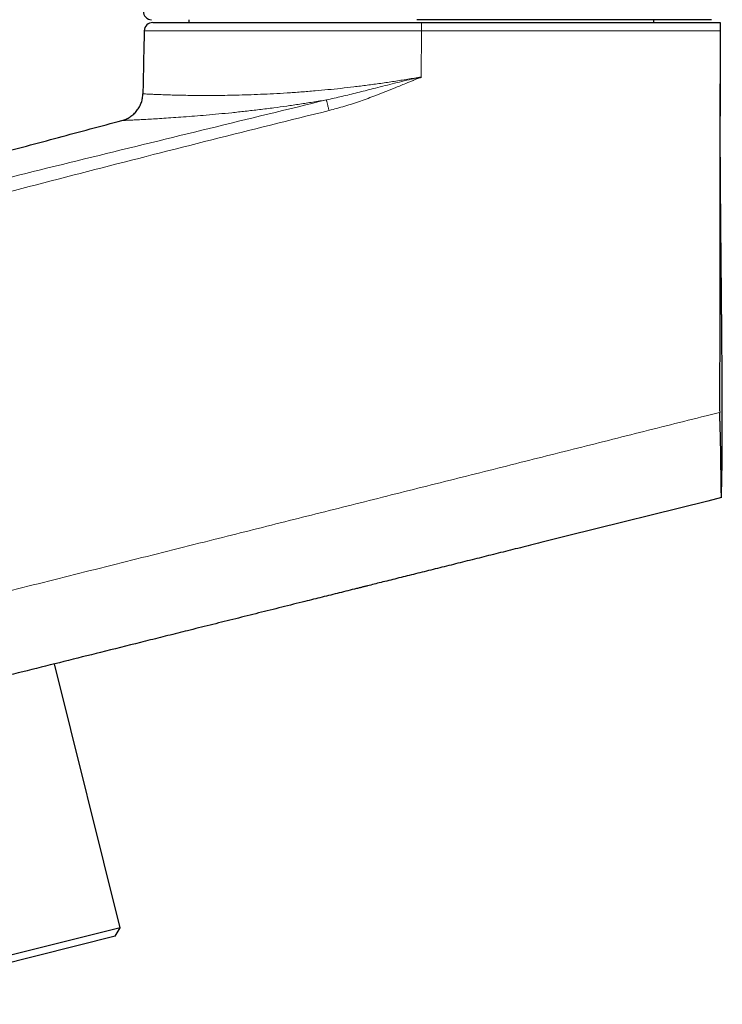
# Model space of a CAD drawing. Header units: millimetres. Extents: x 8 to 736, y 12 to 522.
# Tile 7 of 58: x 116 to 165, y 357 to 427. Entities that reach past the tile are written whole.
import ezdxf

# ---------------------------------------------------------------- set-up
doc = ezdxf.new("R2010")
doc.units = ezdxf.units.MM

msp = doc.modelspace()

# ---------------------------------------------------------------- linework, layer by layer
at = {"color": 7, "linetype": 'Continuous', "lineweight": 30}
for p, q in [((124.999, 426.985), (144.076, 426.985)), ((127.577, 427.185), (127.577, 426.985)), ((164.675, 427.185), (143.743, 427.185)), ((160.577, 426.985), (160.577, 427.185)), ((164.277, 426.985), (165.277, 426.985)), ((164.398, 393.024), (154.444, 390.543)), ((165.369, 393.266), (164.398, 393.024)), ((122.702, 362.737), (118.033, 381.464)), ((122.702, 362.737), (102.369, 357.668)), ((122.338, 362.131), (122.702, 362.737)), ((122.338, 362.131), (102.975, 357.304))]:
    msp.add_line(p, q, dxfattribs=at)
at = {"color": 252, "linetype": 'Continuous', "lineweight": 0}
for p, q in [((144.075, 426.399), (124.399, 426.399)), ((144.075, 426.399), (144.065, 423.124)), ((164.277, 426.399), (165.277, 426.399))]:
    msp.add_line(p, q, dxfattribs=at)
at = {"color": 252, "linetype": 'Continuous', "lineweight": 0, "flags": 128}
msp.add_lwpolyline([(165.246, 399.315), (164.762, 399.193), (164.277, 399.072)], dxfattribs=at)
at = {"color": 7, "linetype": 'Continuous', "lineweight": 30}
for centre, start, end in [((124.927, 427.785), 180, 270), ((124.999, 426.385), 90, 178.60544)]:
    msp.add_arc(centre, 0.6, start, end, dxfattribs=at)
at = {"color": 252, "linetype": 'Continuous', "lineweight": 0}
msp.add_open_spline([(144.075, 426.399), (144.075, 426.425), (144.075, 426.477), (144.075, 426.552), (144.075, 426.625), (144.075, 426.694), (144.075, 426.758), (144.076, 426.815), (144.076, 426.866), (144.076, 426.908), (144.076, 426.942), (144.076, 426.967), (144.076, 426.982), (144.076, 426.984), (144.076, 426.985)], degree=3, dxfattribs=at)
at = {"color": 7, "linetype": 'Continuous', "lineweight": 30}
for points, knots in [([(144.076, 426.985), (144.168, 426.985), (144.355, 426.985), (144.64, 426.985), (144.935, 426.985), (145.24, 426.985), (145.555, 426.985), (145.88, 426.985), (146.214, 426.985), (146.564, 426.985), (146.93, 426.985), (147.312, 426.985), (147.705, 426.985), (148.109, 426.985), (148.523, 426.985), (148.948, 426.985), (149.384, 426.985), (149.831, 426.985), (150.288, 426.985), (150.757, 426.985), (151.236, 426.985), (151.705, 426.985), (152.165, 426.985), (152.613, 426.985), (153.017, 426.985), (153.374, 426.985), (153.671, 426.985), (153.907, 426.985), (154.045, 426.985), (154.096, 426.985), (154.112, 426.985), (154.128, 426.985), (154.144, 426.985), (154.16, 426.985), (154.326, 426.985), (154.639, 426.985), (155.094, 426.985), (155.538, 426.985), (155.971, 426.985), (156.393, 426.985), (156.798, 426.985), (157.184, 426.985), (157.552, 426.985), (157.911, 426.985), (158.26, 426.985), (158.6, 426.985), (158.93, 426.985), (159.25, 426.985), (159.561, 426.985), (159.862, 426.985), (160.152, 426.985), (160.431, 426.985), (160.699, 426.985), (160.957, 426.985), (161.203, 426.985), (161.438, 426.985), (161.66, 426.985), (161.875, 426.985), (162.08, 426.985), (162.277, 426.985), (162.462, 426.985), (162.635, 426.985), (162.797, 426.985), (162.951, 426.985), (163.097, 426.985), (163.239, 426.985), (163.375, 426.985), (163.505, 426.985), (163.627, 426.985), (163.74, 426.985), (163.844, 426.985), (163.938, 426.985), (164.022, 426.985), (164.097, 426.985), (164.164, 426.985), (164.223, 426.985), (164.26, 426.985), (164.277, 426.985)], [0, 0, 0, 0, 0.013641, 0.027768, 0.042381, 0.057481, 0.073067, 0.089139, 0.105697, 0.122742, 0.14112, 0.160031, 0.179476, 0.199455, 0.219968, 0.241014, 0.262594, 0.284707, 0.307355, 0.330536, 0.35425, 0.378498, 0.400278, 0.422472, 0.445078, 0.460225, 0.475551, 0.489188, 0.495232, 0.496026, 0.49682, 0.497614, 0.498409, 0.499204, 0.5, 0.523056, 0.545576, 0.56756, 0.589008, 0.60992, 0.630295, 0.649015, 0.667259, 0.685026, 0.702316, 0.71913, 0.735467, 0.751328, 0.766711, 0.781619, 0.796049, 0.809759, 0.823008, 0.835797, 0.848127, 0.85958, 0.870606, 0.881204, 0.891375, 0.901118, 0.910434, 0.918826, 0.926839, 0.934471, 0.941723, 0.948596, 0.955469, 0.961915, 0.967934, 0.973526, 0.97869, 0.983427, 0.987501, 0.991196, 0.994511, 0.997445, 1, 1, 1, 1]), ([(165.277, 426.985), (165.277, 426.984), (165.277, 426.982), (165.277, 426.97), (165.277, 426.951), (165.277, 426.923), (165.277, 426.889), (165.277, 426.848), (165.277, 426.802), (165.277, 426.751), (165.277, 426.695), (165.277, 426.635), (165.277, 426.573), (165.277, 426.512), (165.277, 426.454), (165.277, 426.418), (165.277, 426.399)], [0, 0, 0, 0, 0.074447, 0.149095, 0.223489, 0.2981, 0.372973, 0.447605, 0.520088, 0.592817, 0.665325, 0.737699, 0.810301, 0.882671, 0.941337, 1, 1, 1, 1]), ([(124.4, 426.399), (124.393, 426.112), (124.363, 424.954), (124.334, 423.463), (124.311, 422.26), (124.305, 421.928)], [0, 0, 0, 0, 0.192823, 0.776991, 1, 1, 1, 1]), ([(165.277, 426.399), (165.277, 425.679), (165.275, 424.237), (165.272, 422.075), (165.27, 419.912), (165.267, 417.703), (165.265, 415.446), (165.262, 413.142), (165.259, 410.837), (165.257, 408.533), (165.253, 406.229), (165.253, 404.436), (165.249, 403.156), (165.243, 402.388), (165.237, 401.62), (165.234, 400.851), (165.235, 400.083), (165.243, 399.571), (165.247, 399.315)], [0, 0, 0, 0, 0.079847, 0.159694, 0.239544, 0.319395, 0.404459, 0.489524, 0.574592, 0.659661, 0.744743, 0.829824, 0.858187, 0.886551, 0.914915, 0.943278, 0.971639, 1, 1, 1, 1]), ([(165.369, 393.308), (165.369, 393.308), (165.369, 393.31), (165.37, 393.313), (165.37, 393.318), (165.37, 393.322), (165.37, 393.328), (165.37, 393.333), (165.371, 393.342), (165.371, 393.355), (165.371, 393.372), (165.372, 393.393), (165.373, 393.419), (165.373, 393.452), (165.375, 393.491), (165.376, 393.536), (165.377, 393.576), (165.378, 393.608), (165.378, 393.629), (165.379, 393.651), (165.38, 393.673), (165.381, 393.701), (165.381, 393.732), (165.382, 393.764), (165.383, 393.796), (165.384, 393.831), (165.385, 393.869), (165.386, 393.909), (165.387, 393.953), (165.388, 394), (165.389, 394.055), (165.391, 394.121), (165.393, 394.196), (165.394, 394.272), (165.396, 394.347), (165.398, 394.421), (165.399, 394.499), (165.401, 394.58), (165.402, 394.665), (165.404, 394.753), (165.406, 394.867), (165.408, 395.006), (165.411, 395.167), (165.414, 395.343), (165.416, 395.531), (165.419, 395.732), (165.421, 395.927), (165.423, 396.116), (165.424, 396.299), (165.426, 396.476), (165.427, 396.648), (165.428, 396.802), (165.429, 396.94), (165.43, 397.063), (165.431, 397.182), (165.431, 397.315), (165.432, 397.466), (165.433, 397.639), (165.433, 397.823), (165.434, 398.018), (165.434, 398.224), (165.434, 398.441), (165.434, 398.662), (165.434, 398.887), (165.434, 399.115), (165.434, 399.352), (165.433, 399.599), (165.432, 399.855), (165.432, 400.127), (165.43, 400.415), (165.429, 400.719), (165.428, 401.029), (165.426, 401.4), (165.423, 401.826), (165.42, 402.288), (165.417, 402.726), (165.414, 403.141), (165.411, 403.551), (165.408, 403.957), (165.405, 404.359), (165.401, 404.759), (165.398, 405.152), (165.395, 405.539), (165.392, 405.92), (165.388, 406.295), (165.385, 406.647), (165.382, 406.978), (165.379, 407.287), (165.377, 407.591), (165.374, 407.89), (165.371, 408.183), (165.368, 408.488), (165.365, 408.802), (165.362, 409.126), (165.359, 409.44), (165.356, 409.749), (165.353, 410.05), (165.35, 410.345), (165.348, 410.631), (165.345, 410.908), (165.343, 411.177), (165.34, 411.436), (165.338, 411.686), (165.336, 411.927), (165.334, 412.159), (165.332, 412.382), (165.33, 412.596), (165.328, 412.802), (165.326, 412.998), (165.325, 413.186), (165.323, 413.365), (165.322, 413.536), (165.321, 413.698), (165.319, 413.851), (165.318, 413.982), (165.318, 414.094), (165.317, 414.193), (165.316, 414.293), (165.315, 414.397), (165.314, 414.502), (165.314, 414.61), (165.313, 414.721), (165.312, 414.834), (165.311, 414.95), (165.31, 415.068), (165.309, 415.189), (165.309, 415.309), (165.308, 415.43), (165.307, 415.551), (165.306, 415.673), (165.305, 415.798), (165.304, 415.926), (165.303, 416.053), (165.302, 416.179), (165.302, 416.306), (165.301, 416.434), (165.3, 416.564), (165.299, 416.696), (165.298, 416.831), (165.297, 416.967), (165.296, 417.105), (165.295, 417.245), (165.294, 417.387), (165.293, 417.529), (165.292, 417.673), (165.291, 417.819), (165.29, 417.97), (165.289, 418.128), (165.288, 418.292), (165.287, 418.458), (165.286, 418.626), (165.285, 418.796), (165.284, 418.969), (165.283, 419.144), (165.282, 419.324), (165.281, 419.51), (165.28, 419.7), (165.279, 419.893), (165.278, 420.089), (165.277, 420.287), (165.277, 420.487), (165.276, 420.69), (165.275, 420.896), (165.275, 421.104), (165.274, 421.314), (165.274, 421.527), (165.273, 421.738), (165.273, 421.948), (165.273, 422.155), (165.273, 422.365), (165.273, 422.527), (165.273, 422.618), (165.273, 422.639)], [0, 0, 0, 0, 0.0006534, 0.006622, 0.012413, 0.0180263, 0.0234619, 0.0297794, 0.0359126, 0.0418956, 0.0477303, 0.0534183, 0.0589616, 0.0653117, 0.0714675, 0.077433, 0.0832127, 0.0853546, 0.0874707, 0.0895615, 0.0916035, 0.093491, 0.0952292, 0.0964501, 0.097614, 0.0987359, 0.0998322, 0.1009209, 0.10202, 0.1031472, 0.1043189, 0.1059748, 0.1077648, 0.1097119, 0.1114521, 0.1133198, 0.1153216, 0.1174627, 0.1197474, 0.1221792, 0.1247198, 0.1292971, 0.1337447, 0.1380637, 0.1436482, 0.1490065, 0.1541416, 0.1590569, 0.1637564, 0.1682446, 0.1725267, 0.1766086, 0.17968, 0.1826359, 0.1854805, 0.1882813, 0.192128, 0.196229, 0.2005853, 0.2051979, 0.2100675, 0.2151948, 0.2205803, 0.2257444, 0.2311262, 0.236726, 0.2425442, 0.2485808, 0.2548362, 0.261766, 0.2689461, 0.2763476, 0.2837308, 0.2951918, 0.3064831, 0.3164243, 0.3262357, 0.3359202, 0.3454807, 0.3551115, 0.3646196, 0.3740084, 0.3832815, 0.3924426, 0.4014955, 0.4104442, 0.4180945, 0.4256728, 0.433182, 0.4406246, 0.4479456, 0.4551046, 0.4633343, 0.4713395, 0.4791205, 0.4866774, 0.4941578, 0.5014056, 0.5084212, 0.5152048, 0.5217569, 0.5280781, 0.5341688, 0.5399971, 0.5455988, 0.5509746, 0.5561255, 0.5610524, 0.5657564, 0.5702387, 0.5745009, 0.5785446, 0.5823718, 0.5859849, 0.5893878, 0.5916373, 0.5939719, 0.5964145, 0.5989854, 0.6017019, 0.6045789, 0.6076287, 0.6108617, 0.6142866, 0.6179109, 0.6217407, 0.6257812, 0.6297791, 0.6339706, 0.6383587, 0.6429457, 0.6477338, 0.6527248, 0.657618, 0.6626942, 0.6679547, 0.6734003, 0.6790319, 0.6848504, 0.6908566, 0.697051, 0.7034342, 0.7100069, 0.716647, 0.7234709, 0.7304787, 0.737671, 0.7456453, 0.7538356, 0.7622421, 0.7708651, 0.7797051, 0.7887623, 0.7980369, 0.8075293, 0.8177075, 0.8281252, 0.8387826, 0.84968, 0.8608175, 0.8721954, 0.8838138, 0.8956729, 0.9077728, 0.9201138, 0.932696, 0.9455194, 0.9578312, 0.9703578, 0.9830991, 0.9960554, 1, 1, 1, 1]), ([(122.82, 420.033), (122.918, 420.064), (123.118, 420.127), (123.399, 420.282), (123.66, 420.482), (123.887, 420.727), (124.07, 421.005), (124.202, 421.306), (124.285, 421.616), (124.298, 421.825), (124.305, 421.928)], [0, 0, 0, 0, 0.119279, 0.24333, 0.37078, 0.5, 0.62922, 0.75667, 0.880721, 1, 1, 1, 1]), ([(104.759, 415.161), (106.263, 415.57), (109.271, 416.39), (113.786, 417.611), (118.302, 418.826), (121.314, 419.631), (122.82, 420.033)], [0, 0, 0, 0, 0.249999, 0.499998, 0.749999, 1, 1, 1, 1]), ([(165.369, 393.266), (165.369, 393.267), (165.37, 393.269), (165.37, 393.286), (165.369, 393.311), (165.368, 393.347), (165.367, 393.394), (165.366, 393.452), (165.365, 393.52), (165.365, 393.588), (165.364, 393.652), (165.364, 393.708), (165.364, 393.768), (165.363, 393.831), (165.362, 393.898), (165.361, 393.969), (165.359, 394.043), (165.358, 394.137), (165.357, 394.255), (165.357, 394.399), (165.355, 394.553), (165.352, 394.716), (165.348, 394.888), (165.344, 395.071), (165.34, 395.261), (165.337, 395.458), (165.334, 395.658), (165.331, 395.863), (165.329, 396.075), (165.326, 396.294), (165.324, 396.519), (165.321, 396.752), (165.317, 396.99), (165.312, 397.233), (165.306, 397.48), (165.3, 397.73), (165.293, 397.985), (165.285, 398.244), (165.276, 398.507), (165.265, 398.775), (165.256, 398.999), (165.25, 399.18), (165.248, 399.27), (165.247, 399.315)], [0, 0, 0, 0, 0.025823, 0.05169, 0.077906, 0.104122, 0.130526, 0.156931, 0.183702, 0.210523, 0.226539, 0.242555, 0.258613, 0.274671, 0.290855, 0.307039, 0.323266, 0.339492, 0.366178, 0.392912, 0.419787, 0.446708, 0.474171, 0.501684, 0.529352, 0.557071, 0.583756, 0.610485, 0.637351, 0.664263, 0.691691, 0.719166, 0.746783, 0.774448, 0.802113, 0.829826, 0.857685, 0.885594, 0.914066, 0.942591, 0.971269, 0.985634, 1, 1, 1, 1]), ([(165.369, 393.266), (165.371, 393.268), (165.373, 393.271), (165.376, 393.288), (165.377, 393.314), (165.377, 393.351), (165.375, 393.391), (165.374, 393.424), (165.373, 393.436)], [0, 0, 0, 0, 0.175969, 0.352228, 0.529348, 0.706764, 0.887643, 1, 1, 1, 1]), ([(165.376, 393.295), (165.376, 393.298), (165.376, 393.311), (165.376, 393.33), (165.376, 393.351), (165.376, 393.367), (165.375, 393.378), (165.375, 393.385), (165.374, 393.386), (165.374, 393.387)], [0, 0, 0, 0, 0.037471, 0.179935, 0.327831, 0.482661, 0.645732, 0.818167, 1, 1, 1, 1]), ([(154.444, 390.543), (154.191, 390.479), (153.687, 390.354), (152.935, 390.166), (152.194, 389.982), (151.463, 389.799), (150.747, 389.621), (150.044, 389.445), (149.356, 389.274), (148.677, 389.105), (148.003, 388.937), (147.335, 388.77), (146.673, 388.605), (146.02, 388.442), (145.378, 388.282), (144.746, 388.124), (144.124, 387.969), (143.516, 387.818), (142.922, 387.67), (142.342, 387.525), (141.771, 387.383), (141.232, 387.248), (140.724, 387.122), (140.368, 387.033), (140.138, 386.976), (140.032, 386.949), (139.927, 386.923), (139.821, 386.897), (139.714, 386.87), (139.598, 386.841), (139.108, 386.719), (138.249, 386.505), (137.029, 386.2), (135.667, 385.861), (134.165, 385.486), (132.525, 385.077), (130.894, 384.671), (129.273, 384.267), (127.96, 383.939), (126.953, 383.688), (126.249, 383.513), (125.546, 383.337), (124.839, 383.161), (123.426, 382.809), (120.51, 382.082), (116.099, 380.982), (110.892, 379.684), (105.685, 378.385), (100.477, 377.087), (97.005, 376.221), (95.269, 375.788)], [0, 0, 0, 0, 0.0128619, 0.0255536, 0.0380749, 0.050426, 0.0626068, 0.0744044, 0.0860377, 0.0975067, 0.1088115, 0.1201776, 0.1313728, 0.1423969, 0.15325, 0.1639321, 0.1744431, 0.1847832, 0.1947505, 0.2045535, 0.2141923, 0.2236668, 0.2318686, 0.2399431, 0.2417383, 0.243527, 0.2453094, 0.2470853, 0.2488548, 0.2507696, 0.252962, 0.2736758, 0.2943035, 0.3148451, 0.3427175, 0.3704298, 0.3979819, 0.4253739, 0.4526059, 0.4645372, 0.4764375, 0.4883069, 0.5001492, 0.5122859, 0.5599685, 0.6479426, 0.7359324, 0.8239383, 0.9119607, 1, 1, 1, 1])]:
    msp.add_open_spline(points, degree=3, knots=knots, dxfattribs=at)
at = {"color": 252, "linetype": 'Continuous', "lineweight": 0}
for points, knots in [([(144.075, 426.399), (146.32, 426.399), (150.809, 426.399), (157.543, 426.399), (162.033, 426.399), (164.277, 426.399)], [0, 0, 0, 0, 0.333345, 0.666677, 1, 1, 1, 1]), ([(124.305, 421.928), (124.311, 421.927), (124.323, 421.926), (124.421, 421.919), (124.576, 421.91), (124.794, 421.899), (125.073, 421.886), (125.411, 421.872), (125.807, 421.857), (126.262, 421.843), (126.774, 421.83), (127.34, 421.818), (127.959, 421.81), (128.627, 421.806), (129.344, 421.807), (130.107, 421.815), (130.915, 421.829), (131.764, 421.853), (132.652, 421.886), (133.575, 421.929), (134.531, 421.985), (135.516, 422.052), (136.486, 422.13), (137.433, 422.217), (138.353, 422.311), (139.286, 422.418), (140.23, 422.536), (141.182, 422.666), (142.141, 422.807), (143.103, 422.959), (143.744, 423.069), (144.065, 423.124)], [0, 0, 0, 0, 0.035847, 0.071647, 0.107413, 0.143152, 0.178873, 0.214584, 0.250293, 0.286004, 0.321707, 0.3574, 0.393084, 0.428755, 0.464412, 0.500054, 0.535685, 0.571318, 0.606959, 0.642607, 0.678262, 0.713921, 0.749586, 0.780801, 0.812032, 0.843293, 0.874583, 0.905902, 0.937247, 0.968614, 1, 1, 1, 1]), ([(137.334, 421.495), (137.699, 421.574), (138.434, 421.733), (139.537, 422.006), (140.502, 422.252), (141.326, 422.464), (142.005, 422.636), (142.689, 422.804), (143.376, 422.97), (143.839, 423.068), (144.071, 423.117)], [0, 0, 0, 0, 0.162452, 0.32703, 0.49342, 0.593969, 0.694934, 0.796229, 0.897807, 1, 1, 1, 1]), ([(144.076, 423.088), (143.989, 423.063), (143.814, 423.013), (143.564, 422.904), (143.31, 422.802), (142.877, 422.622), (142.054, 422.284), (140.952, 421.844), (139.743, 421.403), (138.641, 421.037), (137.893, 420.839), (137.52, 420.74)], [0, 0, 0, 0, 0.0389625, 0.0781491, 0.1173497, 0.1565704, 0.2799091, 0.5003063, 0.6671814, 0.833757, 1, 1, 1, 1]), ([(54.486, 400.471), (54.601, 400.502), (54.851, 400.569), (55.25, 400.677), (55.686, 400.795), (56.14, 400.917), (57.04, 401.159), (58.853, 401.647), (62.416, 402.6), (68.781, 404.289), (77.123, 406.471), (86.608, 408.913), (95.462, 411.161), (104.047, 413.315), (112.36, 415.38), (120.678, 417.429), (129.002, 419.467), (134.553, 420.818), (137.331, 421.494)], [0, 0, 0, 0, 0.004194, 0.009074, 0.014538, 0.020057, 0.025577, 0.047258, 0.085973, 0.155099, 0.278519, 0.388727, 0.498949, 0.599152, 0.69936, 0.79956, 0.899727, 1, 1, 1, 1]), ([(137.333, 421.494), (137.014, 421.441), (136.375, 421.334), (135.434, 421.189), (134.507, 421.054), (133.548, 420.925), (132.564, 420.801), (131.565, 420.685), (130.601, 420.582), (129.677, 420.492), (128.798, 420.412), (127.966, 420.342), (127.185, 420.282), (126.458, 420.23), (125.789, 420.186), (125.18, 420.149), (124.636, 420.118), (124.16, 420.093), (123.753, 420.072), (123.417, 420.057), (123.152, 420.045), (122.963, 420.038), (122.843, 420.034), (122.828, 420.033), (122.82, 420.033)], [0, 0, 0, 0, 0.039181, 0.078483, 0.1179, 0.157422, 0.20343, 0.249558, 0.295797, 0.342148, 0.388621, 0.435211, 0.481903, 0.528687, 0.575552, 0.622492, 0.669507, 0.716575, 0.763685, 0.810841, 0.858044, 0.905298, 0.952612, 1, 1, 1, 1]), ([(137.516, 420.739), (137.506, 420.78), (137.485, 420.864), (137.455, 420.989), (137.425, 421.11), (137.398, 421.222), (137.374, 421.319), (137.354, 421.398), (137.339, 421.459), (137.334, 421.482), (137.331, 421.494)], [0, 0, 0, 0, 0.119052, 0.243061, 0.370607, 0.5, 0.629393, 0.756939, 0.880948, 1, 1, 1, 1]), ([(137.516, 420.739), (134.742, 420.049), (129.197, 418.669), (120.892, 416.55), (112.598, 414.399), (104.313, 412.214), (96.219, 410.047), (88.318, 407.904), (80.608, 405.789), (72.082, 403.427), (64.639, 401.347), (59.617, 399.937), (57.834, 399.436), (57.395, 399.312), (56.956, 399.189), (56.517, 399.065), (56.08, 398.942), (55.661, 398.824), (55.278, 398.716), (55.039, 398.648), (54.928, 398.616)], [0, 0, 0, 0, 0.100279, 0.200454, 0.300659, 0.40087, 0.501074, 0.594595, 0.688107, 0.781602, 0.905025, 0.95934, 0.964674, 0.970009, 0.975344, 0.980679, 0.986014, 0.991277, 0.995956, 1, 1, 1, 1]), ([(164.277, 399.072), (162.6, 398.649), (159.244, 397.805), (154.21, 396.538), (149.175, 395.271), (144.138, 394.005), (139.099, 392.738), (134.057, 391.472), (128.734, 390.135), (123.131, 388.728), (117.248, 387.25), (111.365, 385.773), (105.483, 384.295), (99.6, 382.818), (95.679, 381.833), (93.718, 381.341)], [0, 0, 0, 0, 0.071329, 0.142669, 0.214025, 0.285406, 0.356823, 0.428271, 0.499736, 0.583114, 0.666492, 0.74987, 0.833247, 0.916624, 1, 1, 1, 1])]:
    msp.add_open_spline(points, degree=3, knots=knots, dxfattribs=at)

doc.saveas('drawing.dxf')
